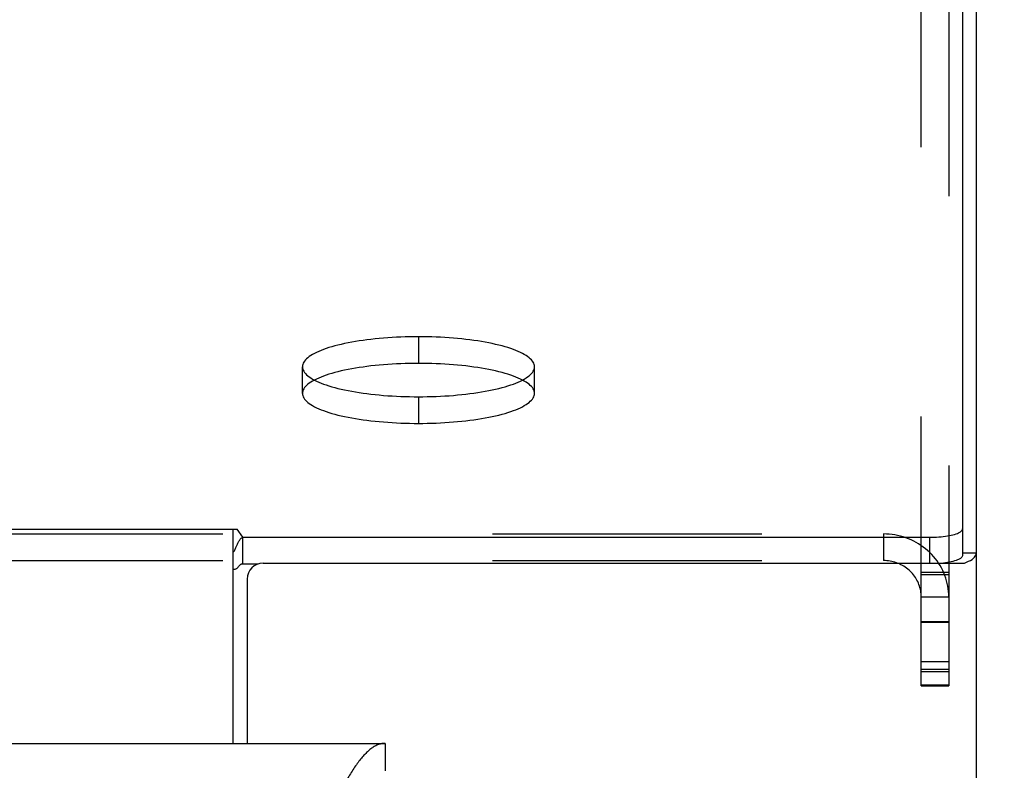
# Model space of a CAD drawing. Header units: inches. Extents: x 0 to 185, y 0 to 120.
# Tile 88 of 102: x 80.66 to 84.38, y 67.34 to 70.17. Entities that reach past the tile are written whole.
import ezdxf

# ---------------------------------------------------------------- set-up
doc = ezdxf.new("R2010")
doc.units = ezdxf.units.IN
doc.header["$LTSCALE"] = 10.163043
doc.header["$MEASUREMENT"] = 0
doc.linetypes.add('HIDDEN', pattern=[0.2, 0.1, -0.1])
doc.layers.get('0').update_dxf_attribs({"linetype": 'CONTINUOUS'})
for name, color, linetype in [('02___PRT_ALL_AXES', 7, 'CONTINUOUS'), ('DEFAULT_2', 8, 'HIDDEN'), ('DIMENSIONS', 7, 'CONTINUOUS')]:
    doc.layers.add(name, color=color, linetype=linetype)
doc.styles.get("Standard").update_dxf_attribs({"font": 'arial.ttf'})
doc.dimstyles.new('DIMSTYLE_1', dxfattribs={"dimtxt": 0.815217, "dimasz": 1.086957, "dimexe": 0.09, "dimexo": 0.07, "dimgap": 0.0375, "dimtad": 0, "dimtih": 1, "dimtoh": 1, "dimzin": 4, "dimdsep": 46, "dimtxsty": 'Standard', "dimblk": '_FILLED', "dimblk1": '_FILLED', "dimblk2": '_FILLED', "dimcen": 0.09, "dimazin": 1, "dimtfac": 1, "dimtofl": 0, "dimtmove": 0, "dimatfit": 3, "dimldrblk": '_FILLED', "dimfxl": 0, "dimtolj": 1, "dimtzin": 4, "dimarcsym": 0})

# ---------------------------------------------------------------- blocks, each defined once
blk = doc.blocks.new('_FILLED')
at = {"color": 0, "linetype": 'ByBlock'}
blk.add_solid([(0, 0), (-1, 0.2), (-1, -0.2)], dxfattribs=at)
blk = doc.blocks.new('*D17')
at = {"layer": 'DIMENSIONS', "color": 2, "linetype": 'Continuous'}
for p, q in [((84.9441, 68.2296), (87.1226, 68.2296)), ((86.1443, 68.2296), (86.1443, 65.1059)), ((86.1443, 60.3517), (86.1443, 63.4754)), ((83.6577, 60.3517), (87.1226, 60.3517))]:
    blk.add_line(p, q, dxfattribs=at)
at = {"layer": 'DIMENSIONS', "color": 2, "linetype": 'Continuous', "xscale": 1.0869565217, "yscale": 1.0869565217, "zscale": 1.0869565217}
for p, rotation in [((86.1443, 68.2296), 90), ((86.1443, 60.3517), 270)]:
    blk.add_blockref('_FILLED', p, dxfattribs=dict(at, rotation=rotation))
at = {"layer": 'DIMENSIONS', "color": 2, "linetype": 'Continuous', "insert": (86.1443, 64.6983), "char_height": 0.81522, "width": 2.215331, "attachment_point": 2, "line_spacing_factor": 0.9}
blk.add_mtext('7.88', dxfattribs=at)
blk = doc.blocks.new('*D18')
at = {"layer": 'DIMENSIONS', "color": 2, "linetype": 'Continuous'}
for p, q in [((82.8968, 55.1903), (82.8968, 53.2694)), ((82.8968, 54.2476), (80.7229, 54.2476)), ((84.2718, 54.2476), (86.4003, 54.2476))]:
    blk.add_line(p, q, dxfattribs=at)
at = {"layer": 'DIMENSIONS', "color": 2, "linetype": 'Continuous', "xscale": 1.0869565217, "yscale": 1.0869565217, "zscale": 1.0869565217}
blk.add_blockref('_FILLED', (82.8968, 54.2476), dxfattribs=at)
at = {"layer": 'DIMENSIONS', "color": 2, "linetype": 'Continuous', "xscale": 1.0869565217, "yscale": 1.0869565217, "zscale": 1.0869565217, "rotation": 180}
blk.add_blockref('_FILLED', (84.2718, 54.2476), dxfattribs=at)
at = {"layer": 'DIMENSIONS', "color": 2, "linetype": 'Continuous', "insert": (87.9155, 54.6552), "char_height": 0.81522, "width": 2.215331, "attachment_point": 2, "line_spacing_factor": 0.9}
blk.add_mtext('1.37', dxfattribs=at)

msp = doc.modelspace()

# ---------------------------------------------------------------- linework, layer by layer
at = {"color": 7, "linetype": 'Continuous'}
for p, q in [((84.2198, 72.9895), (84.2198, 68.1521)), ((36.8087, 68.2515), (81.4849, 68.2515)), ((81.4693, 67.4429), (81.4693, 68.2515)), ((81.5063, 68.2202), (81.4849, 68.2515)), ((81.5063, 68.1197), (81.5063, 68.2202)), ((81.5063, 68.2202), (84.0948, 68.2202)), ((84.0948, 68.2202), (84.0948, 68.1228)), ((84.2718, 68.1609), (84.2198, 68.1609)), ((82.0423, 67.4429), (82.0423, 67.3389))]:
    msp.add_line(p, q, dxfattribs=at)
at = {"color": 3, "linetype": 'Continuous'}
for p, q in [((84.2718, 8.2969), (84.2718, 72.8946)), ((81.5063, 68.1197), (81.5636, 68.1197)), ((81.5823, 68.1228), (84.2265, 68.1228)), ((81.5223, 68.0628), (81.5223, 67.4429)), ((59.5638, 67.4429), (82.0423, 67.4429))]:
    msp.add_line(p, q, dxfattribs=at)
at = {"color": 7, "linetype": 'Continuous'}
for points in [[(84.0948, 68.2202), (84.1038, 68.2202), (84.1126, 68.2205), (84.1214, 68.2209), (84.1301, 68.2215), (84.1385, 68.2222), (84.1468, 68.2231), (84.1547, 68.2241), (84.1624, 68.2253), (84.1698, 68.2266), (84.1767, 68.2281), (84.1832, 68.2296), (84.1893, 68.2313), (84.1949, 68.2331), (84.2, 68.235), (84.2045, 68.237), (84.2086, 68.2391), (84.212, 68.2412), (84.2148, 68.2434), (84.217, 68.2456), (84.2186, 68.2479), (84.2195, 68.2502), (84.2198, 68.2525)], [(81.4811, 68.1847), (81.4838, 68.1913), (81.4853, 68.1945), (81.4867, 68.1977), (81.4881, 68.2007), (81.4896, 68.2036), (81.491, 68.2062), (81.4925, 68.2087), (81.4942, 68.2112), (81.496, 68.2134), (81.4978, 68.2153), (81.4996, 68.2169), (81.5014, 68.2182), (81.5031, 68.2191), (81.5048, 68.2198), (81.5063, 68.2202)], [(81.4693, 68.1631), (81.4708, 68.165), (81.4723, 68.1672), (81.4738, 68.1696), (81.4753, 68.1723), (81.4768, 68.1752), (81.4782, 68.1783), (81.4797, 68.1815), (81.4811, 68.1847)]]:
    msp.add_lwpolyline(points, dxfattribs=at)
at = {"color": 3, "linetype": 'Continuous'}
for points in [[(84.2198, 68.1521), (84.2195, 68.1497), (84.2186, 68.1475), (84.217, 68.1452), (84.2148, 68.1429), (84.212, 68.1407), (84.2086, 68.1386), (84.2045, 68.1366), (84.2, 68.1346), (84.1949, 68.1327), (84.1893, 68.1309), (84.1832, 68.1292), (84.1767, 68.1276), (84.1698, 68.1262), (84.1624, 68.1248), (84.1547, 68.1237), (84.1478, 68.1228)], [(84.2265, 68.1228), (84.2348, 68.1261), (84.2424, 68.1296), (84.2491, 68.1333), (84.2551, 68.137), (84.2601, 68.1408), (84.2643, 68.1448), (84.2676, 68.1487), (84.2699, 68.1528), (84.2714, 68.1568), (84.2718, 68.1609)], [(81.4693, 68.1), (81.4708, 68.0997), (81.4723, 68.0996), (81.4739, 68.0997), (81.4756, 68.0999), (81.4774, 68.1003), (81.4791, 68.1009), (81.4808, 68.1018), (81.4824, 68.1028), (81.4838, 68.1039), (81.4852, 68.1051), (81.4866, 68.1065), (81.488, 68.108), (81.4893, 68.1095)], [(81.4893, 68.1095), (81.4919, 68.1124), (81.4932, 68.1138), (81.4944, 68.1152), (81.4957, 68.1164), (81.497, 68.1175), (81.4984, 68.1184), (81.4998, 68.1191), (81.5012, 68.1196), (81.5026, 68.1199), (81.5039, 68.12), (81.5052, 68.1199), (81.5063, 68.1197)], [(82.0423, 67.4429), (82.0391, 67.4429), (82.036, 67.4426), (82.0328, 67.4423), (82.0296, 67.4417), (82.0264, 67.4411), (82.0232, 67.4403), (82.02, 67.4393), (82.0168, 67.4382), (82.0136, 67.4369), (82.0104, 67.4355), (82.0072, 67.434), (82.004, 67.4323), (82.0008, 67.4305), (81.9976, 67.4285), (81.9944, 67.4264), (81.9912, 67.4242), (81.988, 67.4218), (81.9848, 67.4193), (81.9816, 67.4166), (81.9784, 67.4138), (81.9752, 67.4109), (81.9721, 67.4079), (81.9689, 67.4047), (81.9657, 67.4014), (81.9625, 67.398), (81.9593, 67.3944), (81.9561, 67.3908), (81.9529, 67.387), (81.9497, 67.3831), (81.9465, 67.3791), (81.9433, 67.375), (81.9401, 67.3707), (81.9369, 67.3664), (81.9337, 67.362), (81.9305, 67.3574), (81.9273, 67.3528), (81.9241, 67.3481), (81.9209, 67.3433)], [(81.9209, 67.3433), (81.9177, 67.3384), (81.9145, 67.3334), (81.9113, 67.3283), (81.9081, 67.3232), (81.9049, 67.3179), (81.9017, 67.3126), (81.8986, 67.3073), (81.8954, 67.3018), (81.8922, 67.2963), (81.889, 67.2908), (81.8858, 67.2851), (81.8826, 67.2795), (81.8794, 67.2738), (81.8762, 67.268), (81.873, 67.2622), (81.8666, 67.2504)]]:
    msp.add_lwpolyline(points, dxfattribs=at)
msp.add_arc((81.5823, 68.0628), 0.06, 90, 180, dxfattribs=at)
at = {"layer": '02___PRT_ALL_AXES', "color": 8, "linetype": 'HIDDEN'}
for p, q in [((82.1678, 68.9769), (82.1678, 68.8765)), ((81.7303, 68.7632), (81.7303, 68.8637)), ((82.6053, 68.7632), (82.6053, 68.8637)), ((82.1678, 68.7504), (82.1678, 68.65))]:
    msp.add_line(p, q, dxfattribs=at)
for points in [[(82.1678, 68.9769), (82.1511, 68.9768), (82.1343, 68.9766), (82.1177, 68.9762), (82.1011, 68.9756), (82.0845, 68.9748), (82.0682, 68.9739), (82.0519, 68.9729), (82.0358, 68.9716), (82.02, 68.9703), (82.0043, 68.9687), (81.9889, 68.967), (81.9737, 68.9652), (81.9588, 68.9632), (81.9443, 68.961), (81.93, 68.9587), (81.9161, 68.9563), (81.9026, 68.9537), (81.8895, 68.951), (81.8768, 68.9482), (81.8645, 68.9453), (81.8526, 68.9422), (81.8412, 68.939), (81.8303, 68.9357), (81.8199, 68.9323), (81.81, 68.9288), (81.8006, 68.9252), (81.7918, 68.9215), (81.7835, 68.9178), (81.7758, 68.9139), (81.7686, 68.91), (81.7621, 68.906), (81.7561, 68.902), (81.7507, 68.8978), (81.746, 68.8937), (81.7418, 68.8895), (81.7383, 68.8852), (81.7355, 68.881), (81.7332, 68.8767), (81.7316, 68.8724), (81.7307, 68.868), (81.7303, 68.8637)], [(82.6053, 68.8637), (82.605, 68.868), (82.6041, 68.8724), (82.6025, 68.8767), (82.6002, 68.881), (82.5973, 68.8852), (82.5938, 68.8895), (82.5897, 68.8937), (82.5849, 68.8978), (82.5796, 68.902), (82.5736, 68.906), (82.5671, 68.91), (82.5599, 68.9139), (82.5522, 68.9178), (82.5439, 68.9215), (82.5351, 68.9252), (82.5257, 68.9288), (82.5158, 68.9323), (82.5054, 68.9357), (82.4945, 68.939), (82.4831, 68.9422), (82.4712, 68.9453), (82.4589, 68.9482), (82.4462, 68.951), (82.4331, 68.9537), (82.4195, 68.9563), (82.4056, 68.9587), (82.3914, 68.961), (82.3768, 68.9632), (82.362, 68.9652), (82.3468, 68.967), (82.3314, 68.9687), (82.3157, 68.9703), (82.2998, 68.9716), (82.2838, 68.9729), (82.2675, 68.9739), (82.2511, 68.9748), (82.2346, 68.9756), (82.218, 68.9762), (82.2013, 68.9766), (82.1846, 68.9768), (82.1678, 68.9769)], [(82.1678, 68.8765), (82.1511, 68.8764), (82.1343, 68.8761), (82.1177, 68.8757), (82.1011, 68.8751), (82.0845, 68.8744), (82.0682, 68.8735), (82.0519, 68.8724), (82.0358, 68.8712), (82.02, 68.8698), (82.0043, 68.8683), (81.9889, 68.8666), (81.9737, 68.8647), (81.9588, 68.8627), (81.9443, 68.8606), (81.93, 68.8583), (81.9161, 68.8558), (81.9026, 68.8533), (81.8895, 68.8506), (81.8768, 68.8478), (81.8645, 68.8448), (81.8526, 68.8417), (81.8412, 68.8386), (81.8303, 68.8353), (81.8199, 68.8319), (81.81, 68.8284), (81.8006, 68.8248), (81.7918, 68.8211), (81.7835, 68.8173), (81.7758, 68.8135), (81.7686, 68.8095), (81.7621, 68.8056), (81.7561, 68.8015), (81.7507, 68.7974), (81.746, 68.7932), (81.7418, 68.789), (81.7383, 68.7848), (81.7355, 68.7805), (81.7332, 68.7762), (81.7316, 68.7719), (81.7307, 68.7676), (81.7303, 68.7632)], [(82.6053, 68.7632), (82.605, 68.7676), (82.6041, 68.7719), (82.6025, 68.7762), (82.6002, 68.7805), (82.5973, 68.7848), (82.5938, 68.789), (82.5897, 68.7932), (82.5849, 68.7974), (82.5796, 68.8015), (82.5736, 68.8056), (82.5671, 68.8095), (82.5599, 68.8135), (82.5522, 68.8173), (82.5439, 68.8211), (82.5351, 68.8248), (82.5257, 68.8284), (82.5158, 68.8319), (82.5054, 68.8353), (82.4945, 68.8386), (82.4831, 68.8417), (82.4712, 68.8448), (82.4589, 68.8478), (82.4462, 68.8506), (82.4331, 68.8533), (82.4195, 68.8558), (82.4056, 68.8583), (82.3914, 68.8606), (82.3768, 68.8627), (82.362, 68.8647), (82.3468, 68.8666), (82.3314, 68.8683), (82.3157, 68.8698), (82.2998, 68.8712), (82.2838, 68.8724), (82.2675, 68.8735), (82.2511, 68.8744), (82.2346, 68.8751), (82.218, 68.8757), (82.2013, 68.8761), (82.1846, 68.8764), (82.1678, 68.8765)], [(81.7303, 68.8637), (81.7307, 68.8593), (81.7316, 68.855), (81.7332, 68.8507), (81.7355, 68.8464), (81.7383, 68.8421), (81.7418, 68.8379), (81.746, 68.8337), (81.7507, 68.8295), (81.7561, 68.8254), (81.7621, 68.8214), (81.7686, 68.8174), (81.7758, 68.8134), (81.7835, 68.8096), (81.7918, 68.8058), (81.8006, 68.8021), (81.81, 68.7985), (81.8199, 68.795), (81.8303, 68.7916), (81.8412, 68.7883), (81.8526, 68.7852), (81.8645, 68.7821), (81.8768, 68.7791), (81.8895, 68.7763), (81.9026, 68.7736), (81.9161, 68.7711), (81.93, 68.7686), (81.9443, 68.7664), (81.9588, 68.7642), (81.9737, 68.7622), (81.9889, 68.7604), (82.0043, 68.7587), (82.02, 68.7571), (82.0358, 68.7557), (82.0519, 68.7545), (82.0682, 68.7534), (82.0845, 68.7525), (82.1011, 68.7518), (82.1177, 68.7512), (82.1343, 68.7508), (82.1511, 68.7505), (82.1678, 68.7504)], [(82.1678, 68.7504), (82.1846, 68.7505), (82.2013, 68.7508), (82.218, 68.7512), (82.2346, 68.7518), (82.2511, 68.7525), (82.2675, 68.7534), (82.2838, 68.7545), (82.2998, 68.7557), (82.3157, 68.7571), (82.3314, 68.7587), (82.3468, 68.7604), (82.362, 68.7622), (82.3768, 68.7642), (82.3914, 68.7664), (82.4056, 68.7686), (82.4195, 68.7711), (82.4331, 68.7736), (82.4462, 68.7763), (82.4589, 68.7791), (82.4712, 68.7821), (82.4831, 68.7852), (82.4945, 68.7883), (82.5054, 68.7916), (82.5158, 68.795), (82.5257, 68.7985), (82.5351, 68.8021), (82.5439, 68.8058), (82.5522, 68.8096), (82.5599, 68.8134), (82.5671, 68.8174), (82.5736, 68.8214), (82.5796, 68.8254), (82.5849, 68.8295), (82.5897, 68.8337), (82.5938, 68.8379), (82.5973, 68.8421), (82.6002, 68.8464), (82.6025, 68.8507), (82.6041, 68.855), (82.605, 68.8593), (82.6053, 68.8637)], [(81.7303, 68.7632), (81.7307, 68.7589), (81.7316, 68.7546), (81.7332, 68.7502), (81.7355, 68.7459), (81.7383, 68.7417), (81.7418, 68.7374), (81.746, 68.7332), (81.7507, 68.7291), (81.7561, 68.725), (81.7621, 68.7209), (81.7686, 68.7169), (81.7758, 68.713), (81.7835, 68.7091), (81.7918, 68.7054), (81.8006, 68.7017), (81.81, 68.6981), (81.8199, 68.6946), (81.8303, 68.6912), (81.8412, 68.6879), (81.8526, 68.6847), (81.8645, 68.6816), (81.8768, 68.6787), (81.8895, 68.6759), (81.9026, 68.6732), (81.9161, 68.6706), (81.93, 68.6682), (81.9443, 68.6659), (81.9588, 68.6637), (81.9737, 68.6618), (81.9889, 68.6599), (82.0043, 68.6582), (82.02, 68.6567), (82.0358, 68.6553), (82.0519, 68.654), (82.0682, 68.653), (82.0845, 68.6521), (82.1011, 68.6513), (82.1177, 68.6507), (82.1343, 68.6503), (82.1511, 68.6501), (82.1678, 68.65)], [(82.1678, 68.65), (82.1846, 68.6501), (82.2013, 68.6503), (82.218, 68.6507), (82.2346, 68.6513), (82.2511, 68.6521), (82.2675, 68.653), (82.2838, 68.654), (82.2998, 68.6553), (82.3157, 68.6567), (82.3314, 68.6582), (82.3468, 68.6599), (82.362, 68.6618), (82.3768, 68.6637), (82.3914, 68.6659), (82.4056, 68.6682), (82.4195, 68.6706), (82.4331, 68.6732), (82.4462, 68.6759), (82.4589, 68.6787), (82.4712, 68.6816), (82.4831, 68.6847), (82.4945, 68.6879), (82.5054, 68.6912), (82.5158, 68.6946), (82.5257, 68.6981), (82.5351, 68.7017), (82.5439, 68.7054), (82.5522, 68.7091), (82.5599, 68.713), (82.5671, 68.7169), (82.5736, 68.7209), (82.5796, 68.725), (82.5849, 68.7291), (82.5897, 68.7332), (82.5938, 68.7374), (82.5973, 68.7417), (82.6002, 68.7459), (82.6025, 68.7502), (82.6041, 68.7546), (82.605, 68.7589), (82.6053, 68.7632)]]:
    msp.add_lwpolyline(points, dxfattribs=at)
at = {"layer": 'DEFAULT_2', "color": 8, "linetype": 'HIDDEN'}
for p, q in [((84.0638, 67.6595), (84.0638, 72.5564)), ((84.1678, 72.5564), (84.1678, 67.6595)), ((80.4143, 68.2328), (83.9213, 68.2328)), ((83.9213, 68.2328), (83.9213, 68.1324)), ((80.4143, 68.1324), (83.9213, 68.1324)), ((84.1678, 68.0872), (84.0638, 68.0872)), ((84.1678, 68.0787), (84.0638, 68.0787)), ((84.1678, 67.9947), (84.0638, 67.9947)), ((84.1678, 67.9019), (84.0638, 67.9019)), ((84.0638, 67.8996), (84.1678, 67.8996)), ((84.0638, 67.7522), (84.1678, 67.7522)), ((84.0638, 67.7228), (84.1678, 67.7228)), ((84.0638, 67.7143), (84.1678, 67.7143)), ((84.0638, 67.6638), (84.1678, 67.6638)), ((84.0638, 67.6595), (84.1678, 67.6595))]:
    msp.add_line(p, q, dxfattribs=at)
for points in [[(84.1678, 67.9947), (84.1676, 68.0051), (84.1669, 68.0155), (84.1657, 68.0258), (84.1641, 68.0361), (84.162, 68.0463), (84.1594, 68.0563), (84.1564, 68.0663), (84.153, 68.0762), (84.1491, 68.0858), (84.1447, 68.0953), (84.14, 68.1046), (84.1348, 68.1137), (84.1292, 68.1226), (84.1233, 68.1313), (84.1169, 68.1396), (84.1102, 68.1477), (84.1031, 68.1556), (84.0957, 68.1631), (84.0879, 68.1702), (84.0798, 68.1771), (84.0714, 68.1836), (84.0627, 68.1898), (84.0538, 68.1955), (84.0446, 68.2009), (84.0352, 68.2059), (84.0255, 68.2105), (84.0157, 68.2147), (84.0056, 68.2185), (83.9955, 68.2218), (83.9851, 68.2247), (83.9747, 68.2272), (83.9642, 68.2292), (83.9535, 68.2308), (83.9428, 68.2319), (83.9321, 68.2326), (83.9213, 68.2328)], [(84.0638, 67.9947), (84.0637, 68.0007), (84.0633, 68.0067), (84.0626, 68.0127), (84.0617, 68.0186), (84.0605, 68.0245), (84.059, 68.0303), (84.0572, 68.0361), (84.0552, 68.0418), (84.053, 68.0474), (84.0505, 68.0529), (84.0477, 68.0583), (84.0448, 68.0635), (84.0415, 68.0687), (84.0381, 68.0736), (84.0344, 68.0785), (84.0305, 68.0832), (84.0264, 68.0877), (84.0221, 68.092), (84.0176, 68.0962), (84.0129, 68.1001), (84.0081, 68.1039), (84.0031, 68.1075), (83.9979, 68.1108), (83.9926, 68.1139), (83.9871, 68.1168), (83.9816, 68.1195), (83.9759, 68.1219), (83.9701, 68.1241), (83.9642, 68.126), (83.9582, 68.1277), (83.9522, 68.1291), (83.9461, 68.1303), (83.9399, 68.1312), (83.9338, 68.1318), (83.9276, 68.1322), (83.9213, 68.1324)]]:
    msp.add_lwpolyline(points, dxfattribs=at)

# ---------------------------------------------------------------- dimensions: what is measured, and where the dimension line sits
at = {"layer": 'DIMENSIONS', "color": 2, "linetype": 'Continuous'}
for base, p1, p2, angle, picture, middle in [((86.1443, 68.2296), (83.5877, 60.3517), (84.8741, 68.2296), 90, '*D17', (86.1433, 64.2861)), ((82.896842, 54.247626), (84.271838, 68.160948), (82.896842, 53.199365), 180, '*D18', (87.950854, 54.243081))]:
    dim = msp.add_linear_dim(base=base, p1=p1, p2=p2, angle=angle, dimstyle='DIMSTYLE_1', dxfattribs=at)
    dim.commit()
    dim.dimension.update_dxf_attribs({"geometry": picture, "text_midpoint": middle, "dimtype": 160})

doc.saveas('drawing.dxf')
